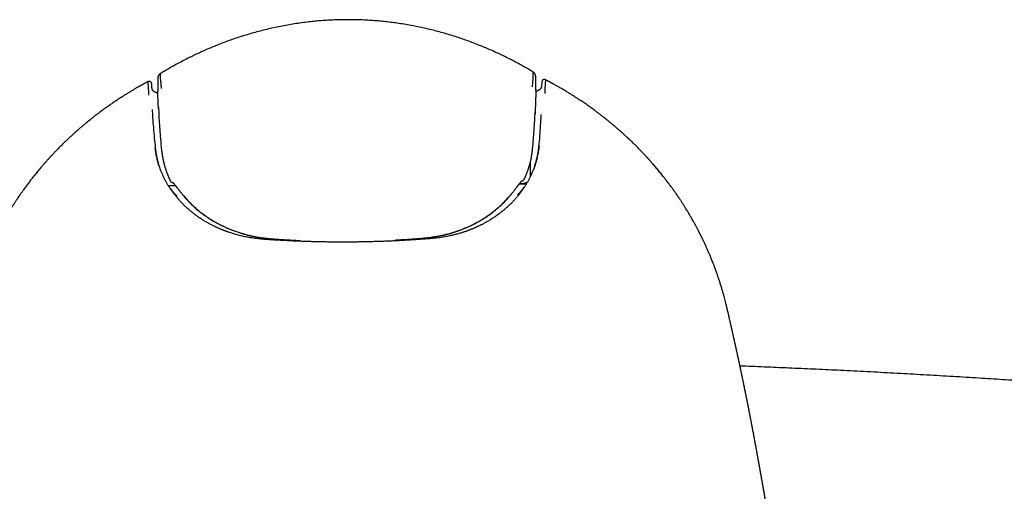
# Model space of a CAD drawing. Header units: millimetres. Extents: x 8 to 765, y 12 to 461.
# Tile 22 of 36: x 378 to 435, y 434 to 461. Entities that reach past the tile are written whole.
import ezdxf

# ---------------------------------------------------------------- set-up
doc = ezdxf.new("R2010")
doc.units = ezdxf.units.MM

msp = doc.modelspace()

# ---------------------------------------------------------------- linework, layer by layer
at = {"color": 7, "linetype": 'Continuous', "lineweight": 30}
for p, q in [((385.319, 457.877), (385.321, 457.837)), ((385.56, 457.528), (385.547, 457.714)), ((408.256, 457.821), (408.242, 457.633)), ((385.898, 457.322), (385.9, 457.335)), ((407.911, 457.437), (407.912, 457.426)), ((407.911, 457.359), (407.912, 457.428)), ((385.932, 456.403), (385.952, 456.013)), ((407.853, 455.729), (407.872, 456.117)), ((386.083, 454.241), (386.122, 453.861)), ((407.723, 453.956), (407.725, 453.966)), ((386.942, 451.812), (386.525, 451.81)), ((386.625, 452.116), (386.626, 452.115)), ((407.349, 451.908), (406.93, 451.906)), ((406.974, 451.962), (407.203, 451.965)), ((391.953, 448.792), (391.954, 448.712)), ((394.154, 448.637), (394.154, 448.6)), ((394.154, 448.6), (394.154, 448.588)), ((394.155, 448.588), (394.155, 448.651)), ((399.755, 448.615), (399.755, 448.677)), ((399.755, 448.542), (399.755, 448.542)), ((401.951, 448.839), (401.951, 448.759)), ((401.954, 448.759), (401.953, 448.839)), ((419.038, 444.722), (419.04, 444.717))]:
    msp.add_line(p, q, dxfattribs=at)
at = {"color": 7, "linetype": 'Continuous', "lineweight": 30, "flags": 128}
msp.add_lwpolyline([(406.503, 451.351), (406.501, 451.349), (406.499, 451.347)], dxfattribs=at)
at = {"color": 7, "linetype": 'Continuous', "lineweight": 30}
for centre, start, end in [((386.805, 452.203), 205.77802, 262.04073), ((407.06, 452.298), 279.19038, 334.87136)]:
    msp.add_arc(centre, 0.2, start, end, dxfattribs=at)
for points, knots in [([(396.885, 461.49), (396.78, 461.49), (396.546, 461.488), (396.187, 461.477), (395.808, 461.458), (395.434, 461.433), (395.064, 461.401), (394.678, 461.361), (394.276, 461.31), (393.859, 461.249), (393.448, 461.181), (393.042, 461.105), (392.641, 461.021), (392.244, 460.93), (391.855, 460.832), (391.474, 460.729), (391.1, 460.62), (390.734, 460.506), (390.376, 460.388), (390.026, 460.265), (389.684, 460.138), (389.349, 460.007), (389.023, 459.874), (388.705, 459.738), (388.397, 459.6), (388.099, 459.461), (387.808, 459.319), (387.506, 459.168), (387.196, 459.005), (386.878, 458.832), (386.571, 458.658), (386.293, 458.495), (386.12, 458.388), (386.044, 458.342)], [0, 0, 0, 0, 0.027617, 0.061045, 0.094119, 0.126841, 0.15921, 0.191228, 0.228511, 0.265306, 0.301614, 0.337433, 0.37348, 0.40902, 0.444054, 0.478581, 0.512603, 0.54612, 0.579131, 0.611566, 0.643496, 0.674919, 0.705835, 0.736242, 0.765611, 0.794488, 0.822871, 0.850754, 0.883289, 0.9151, 0.946171, 0.976483, 1, 1, 1, 1]), ([(407.754, 458.444), (407.706, 458.473), (407.574, 458.553), (407.356, 458.68), (407.096, 458.827), (406.83, 458.972), (406.559, 459.116), (406.281, 459.257), (405.996, 459.398), (405.702, 459.537), (405.399, 459.676), (405.085, 459.812), (404.765, 459.946), (404.436, 460.077), (404.1, 460.205), (403.756, 460.329), (403.404, 460.449), (403.045, 460.564), (402.679, 460.674), (402.305, 460.779), (401.924, 460.879), (401.537, 460.972), (401.146, 461.058), (400.749, 461.137), (400.346, 461.21), (399.95, 461.272), (399.563, 461.326), (399.186, 461.371), (398.803, 461.41), (398.415, 461.441), (398.021, 461.466), (397.623, 461.482), (397.244, 461.491), (396.997, 461.491), (396.885, 461.49)], [0, 0, 0, 0, 0.014899, 0.040585, 0.066832, 0.093629, 0.120469, 0.14782, 0.175676, 0.204032, 0.233477, 0.263434, 0.293902, 0.324881, 0.35637, 0.388368, 0.420873, 0.453811, 0.487253, 0.521197, 0.555645, 0.590597, 0.625416, 0.660721, 0.696515, 0.732797, 0.765604, 0.7988, 0.832385, 0.86636, 0.900725, 0.93548, 0.970627, 1, 1, 1, 1]), ([(386.046, 458.34), (386.035, 458.333), (386.015, 458.32), (385.989, 458.297), (385.968, 458.275), (385.953, 458.255), (385.941, 458.236), (385.931, 458.219), (385.923, 458.201), (385.916, 458.183), (385.91, 458.166), (385.906, 458.15), (385.903, 458.137), (385.9, 458.122), (385.898, 458.106), (385.897, 458.09), (385.896, 458.076), (385.895, 458.061), (385.894, 458.045), (385.894, 458.029), (385.893, 458.014), (385.893, 458), (385.893, 457.988), (385.892, 457.978), (385.892, 457.969), (385.892, 457.957), (385.892, 457.943), (385.892, 457.923), (385.892, 457.898), (385.892, 457.867), (385.892, 457.829), (385.892, 457.785), (385.892, 457.731), (385.893, 457.67), (385.894, 457.598), (385.895, 457.517), (385.897, 457.429), (385.898, 457.366), (385.899, 457.335)], [0, 0, 0, 0, 0.0215166, 0.0420255, 0.0596536, 0.0742551, 0.0861699, 0.0981259, 0.1107824, 0.1242686, 0.1382147, 0.1512501, 0.1635173, 0.1753235, 0.2063326, 0.2346765, 0.2645907, 0.2976309, 0.3258219, 0.3550251, 0.3811147, 0.4036414, 0.4210343, 0.4354905, 0.44751, 0.4626305, 0.4823794, 0.5067516, 0.5357465, 0.5693702, 0.6076377, 0.6505715, 0.6981987, 0.7505433, 0.8076159, 0.8693988, 0.9358279, 1, 1, 1, 1]), ([(386.048, 458.336), (386.047, 458.336), (386.042, 458.337), (386.035, 458.29), (386.034, 458.198), (386.044, 458.063), (386.062, 457.895), (386.081, 457.702), (386.091, 457.555), (386.095, 457.482)], [0, 0, 0, 0, 0.070196, 0.227796, 0.385069, 0.541171, 0.695964, 0.849203, 1, 1, 1, 1]), ([(407.715, 457.583), (407.722, 457.656), (407.735, 457.802), (407.75, 457.995), (407.761, 458.164), (407.767, 458.3), (407.764, 458.392), (407.756, 458.439), (407.751, 458.438), (407.75, 458.437)], [0, 0, 0, 0, 0.1518121, 0.3060783, 0.4616637, 0.6182802, 0.7763734, 0.9354146, 1, 1, 1, 1]), ([(407.912, 457.437), (407.912, 457.47), (407.913, 457.532), (407.914, 457.617), (407.914, 457.692), (407.914, 457.759), (407.914, 457.816), (407.914, 457.865), (407.913, 457.905), (407.913, 457.938), (407.912, 457.963), (407.912, 457.985), (407.912, 458.004), (407.911, 458.022), (407.911, 458.041), (407.91, 458.059), (407.91, 458.081), (407.909, 458.105), (407.908, 458.13), (407.907, 458.153), (407.905, 458.176), (407.903, 458.196), (407.901, 458.211), (407.9, 458.223), (407.898, 458.232), (407.896, 458.241), (407.893, 458.255), (407.888, 458.272), (407.881, 458.291), (407.873, 458.311), (407.863, 458.33), (407.85, 458.35), (407.835, 458.372), (407.813, 458.395), (407.785, 458.421), (407.762, 458.435), (407.749, 458.443)], [0, 0, 0, 0, 0.066673, 0.128818, 0.186245, 0.23884, 0.286546, 0.329338, 0.367214, 0.396331, 0.421699, 0.443323, 0.462082, 0.482049, 0.50374, 0.527155, 0.552296, 0.596061, 0.640509, 0.682913, 0.724133, 0.765551, 0.79062, 0.812168, 0.821603, 0.831464, 0.843761, 0.858772, 0.875663, 0.891224, 0.905374, 0.918459, 0.933605, 0.952373, 0.974609, 1, 1, 1, 1]), ([(385.318, 457.88), (385.305, 457.873), (385.273, 457.856), (385.224, 457.83), (385.177, 457.804), (385.139, 457.783), (385.109, 457.767), (385.087, 457.755), (385.071, 457.746), (385.06, 457.739), (385.051, 457.734), (385.042, 457.73), (385.033, 457.725), (385.023, 457.719), (385.012, 457.713), (384.998, 457.705), (384.978, 457.694), (384.95, 457.678), (384.913, 457.658), (384.85, 457.622), (384.759, 457.57), (384.633, 457.498), (384.494, 457.416), (384.341, 457.324), (384.176, 457.224), (384.001, 457.115), (383.814, 456.997), (383.621, 456.872), (383.421, 456.739), (383.22, 456.602), (383.018, 456.461), (382.815, 456.317), (382.645, 456.192), (382.511, 456.093), (382.415, 456.021), (382.324, 455.951), (382.239, 455.886), (382.161, 455.825), (382.089, 455.768), (382.023, 455.716), (381.97, 455.674), (381.929, 455.641), (381.901, 455.618), (381.879, 455.601), (381.863, 455.588), (381.852, 455.579), (381.841, 455.57), (381.828, 455.559), (381.81, 455.545), (381.788, 455.526), (381.761, 455.505), (381.729, 455.479), (381.692, 455.448), (381.65, 455.412), (381.603, 455.374), (381.555, 455.333), (381.506, 455.292), (381.458, 455.251), (381.41, 455.211), (381.33, 455.141), (381.218, 455.044), (381.082, 454.923), (380.954, 454.808), (380.835, 454.698), (380.716, 454.588), (380.582, 454.462), (380.431, 454.317), (380.263, 454.15), (380.13, 454.016), (380.032, 453.917), (379.973, 453.855), (379.912, 453.792), (379.852, 453.729), (379.795, 453.668), (379.742, 453.611), (379.695, 453.561), (379.655, 453.517), (379.62, 453.48), (379.592, 453.449), (379.57, 453.425), (379.554, 453.408), (379.545, 453.397), (379.537, 453.389), (379.528, 453.379), (379.515, 453.364), (379.498, 453.345), (379.472, 453.317), (379.438, 453.278), (379.394, 453.229), (379.344, 453.173), (379.29, 453.111), (379.231, 453.043), (379.157, 452.958), (379.074, 452.86), (378.982, 452.751), (378.896, 452.646), (378.814, 452.546), (378.736, 452.45), (378.663, 452.358), (378.593, 452.269), (378.525, 452.182), (378.456, 452.093), (378.385, 452), (378.312, 451.902), (378.236, 451.8), (378.159, 451.695), (378.088, 451.597), (378.027, 451.511), (377.976, 451.44), (377.931, 451.376), (377.897, 451.326), (377.871, 451.29), (377.854, 451.264), (377.838, 451.241), (377.825, 451.222), (377.816, 451.209), (377.808, 451.198), (377.8, 451.185), (377.787, 451.167), (377.77, 451.141), (377.747, 451.108), (377.72, 451.068), (377.688, 451.02), (377.652, 450.965), (377.612, 450.905), (377.57, 450.841), (377.526, 450.773), (377.48, 450.701), (377.433, 450.627), (377.386, 450.553), (377.34, 450.479), (377.266, 450.358), (377.164, 450.19), (377.038, 449.976), (376.938, 449.8), (376.862, 449.663), (376.808, 449.564), (376.756, 449.468), (376.707, 449.377), (376.664, 449.296), (376.626, 449.223), (376.594, 449.161), (376.57, 449.113), (376.553, 449.08), (376.543, 449.061), (376.535, 449.045), (376.529, 449.034), (376.523, 449.021), (376.514, 449.004), (376.502, 448.98), (376.486, 448.949), (376.468, 448.911), (376.446, 448.867), (376.421, 448.816), (376.376, 448.724), (376.314, 448.596), (376.239, 448.436), (376.17, 448.285), (376.11, 448.152), (376.058, 448.034), (376.012, 447.928), (375.965, 447.817), (375.924, 447.719), (375.889, 447.634), (375.86, 447.564), (375.831, 447.492), (375.802, 447.418), (375.772, 447.343), (375.742, 447.266), (375.713, 447.19), (375.686, 447.118), (375.661, 447.052), (375.639, 446.993), (375.62, 446.941), (375.604, 446.898), (375.592, 446.864), (375.582, 446.837), (375.575, 446.816), (375.568, 446.798), (375.562, 446.779), (375.553, 446.754), (375.54, 446.719), (375.525, 446.675), (375.508, 446.626), (375.489, 446.571), (375.469, 446.513), (375.447, 446.448), (375.424, 446.379), (375.4, 446.308), (375.378, 446.237), (375.355, 446.168), (375.326, 446.076), (375.291, 445.963), (375.251, 445.83), (375.213, 445.702), (375.178, 445.578), (375.144, 445.459), (375.113, 445.344), (375.082, 445.23), (375.056, 445.13), (375.034, 445.043), (375.016, 444.97), (374.999, 444.899), (374.982, 444.83), (374.966, 444.764), (374.956, 444.72), (374.951, 444.699)], [0, 0, 0, 0, 0.002365, 0.006049, 0.009199, 0.011417, 0.013264, 0.014742, 0.015608, 0.016266, 0.016948, 0.017376, 0.01791, 0.01855, 0.019295, 0.020145, 0.0211, 0.023124, 0.025502, 0.028097, 0.035292, 0.04284, 0.052287, 0.062233, 0.072678, 0.084423, 0.096733, 0.109592, 0.122999, 0.136951, 0.150467, 0.16446, 0.178929, 0.185908, 0.192689, 0.199118, 0.205196, 0.210921, 0.215948, 0.220669, 0.225083, 0.227509, 0.229543, 0.231134, 0.232282, 0.232997, 0.233652, 0.234628, 0.235925, 0.237544, 0.239485, 0.241746, 0.244519, 0.247658, 0.25116, 0.254782, 0.258381, 0.261958, 0.265511, 0.269042, 0.279992, 0.290719, 0.300108, 0.30932, 0.31843, 0.327799, 0.340775, 0.354303, 0.368385, 0.373252, 0.378181, 0.383174, 0.388228, 0.393168, 0.397613, 0.401551, 0.404974, 0.407891, 0.410302, 0.412207, 0.413606, 0.414247, 0.414722, 0.415483, 0.416638, 0.418154, 0.419843, 0.423216, 0.427047, 0.431336, 0.436083, 0.441288, 0.446925, 0.455488, 0.463696, 0.471548, 0.479044, 0.486183, 0.492965, 0.499536, 0.50576, 0.512272, 0.519073, 0.526161, 0.533537, 0.541199, 0.549015, 0.554578, 0.559646, 0.56422, 0.5683, 0.57024, 0.572044, 0.573713, 0.575096, 0.576054, 0.576587, 0.577391, 0.578703, 0.580525, 0.582855, 0.585693, 0.589039, 0.592893, 0.597254, 0.601603, 0.606359, 0.611476, 0.616628, 0.62175, 0.626843, 0.631907, 0.646769, 0.66137, 0.675728, 0.682418, 0.689057, 0.695624, 0.701752, 0.707309, 0.71198, 0.716154, 0.719829, 0.721388, 0.722715, 0.723727, 0.724424, 0.725046, 0.726223, 0.727832, 0.729875, 0.732352, 0.735262, 0.738606, 0.742381, 0.753431, 0.763878, 0.773719, 0.782956, 0.789787, 0.796543, 0.803646, 0.811101, 0.815494, 0.82, 0.82462, 0.829354, 0.834201, 0.839161, 0.844153, 0.848767, 0.852946, 0.856689, 0.859998, 0.862871, 0.864857, 0.866564, 0.867961, 0.869002, 0.86991, 0.871546, 0.873763, 0.876562, 0.879941, 0.883229, 0.886927, 0.891035, 0.895529, 0.900061, 0.904511, 0.908879, 0.913165, 0.921881, 0.930237, 0.938234, 0.946007, 0.953408, 0.960578, 0.967685, 0.97473, 0.979309, 0.983861, 0.988373, 0.992597, 0.996462, 1, 1, 1, 1]), ([(385.546, 457.722), (385.546, 457.729), (385.545, 457.744), (385.543, 457.761), (385.54, 457.776), (385.538, 457.788), (385.535, 457.797), (385.532, 457.805), (385.528, 457.814), (385.523, 457.823), (385.517, 457.833), (385.511, 457.842), (385.501, 457.853), (385.489, 457.865), (385.47, 457.878), (385.451, 457.888), (385.431, 457.895), (385.411, 457.899), (385.391, 457.899), (385.371, 457.898), (385.352, 457.894), (385.335, 457.888), (385.325, 457.882), (385.32, 457.88)], [0, 0, 0, 0, 0.108293, 0.225742, 0.33228, 0.402, 0.460682, 0.50656, 0.540552, 0.565921, 0.586518, 0.605898, 0.625964, 0.667968, 0.708374, 0.747809, 0.787379, 0.826818, 0.865266, 0.901915, 0.936433, 0.969087, 1, 1, 1, 1]), ([(385.386, 457.089), (385.38, 457.22), (385.369, 457.482), (385.346, 457.711), (385.331, 457.827), (385.323, 457.875), (385.321, 457.875), (385.321, 457.875)], [0, 0, 0, 0, 0.299294, 0.598797, 0.748509, 0.898771, 1, 1, 1, 1]), ([(408.243, 457.654), (408.243, 457.647), (408.242, 457.635), (408.24, 457.618), (408.238, 457.603), (408.235, 457.59), (408.233, 457.579), (408.231, 457.571), (408.229, 457.563), (408.227, 457.558), (408.226, 457.554), (408.225, 457.551), (408.224, 457.548), (408.222, 457.544), (408.22, 457.538), (408.218, 457.531), (408.214, 457.523), (408.211, 457.515), (408.207, 457.507), (408.202, 457.498), (408.197, 457.489), (408.191, 457.48), (408.185, 457.472), (408.179, 457.464), (408.172, 457.455), (408.163, 457.445), (408.151, 457.433), (408.138, 457.422), (408.126, 457.412), (408.115, 457.404), (408.106, 457.398), (408.097, 457.392), (408.089, 457.387), (408.08, 457.382), (408.07, 457.377), (408.06, 457.371), (408.049, 457.366), (408.037, 457.361), (408.025, 457.355), (408.014, 457.351), (408.003, 457.347), (407.993, 457.343), (407.983, 457.34), (407.972, 457.336), (407.957, 457.332), (407.938, 457.326), (407.922, 457.322), (407.913, 457.32), (407.911, 457.319)], [0, 0, 0, 0, 0.034151, 0.065161, 0.093012, 0.117689, 0.139182, 0.157484, 0.17259, 0.18412, 0.192676, 0.199908, 0.207531, 0.215548, 0.23244, 0.25146, 0.271043, 0.293089, 0.315863, 0.337809, 0.367721, 0.395358, 0.41999, 0.443595, 0.469449, 0.504858, 0.543459, 0.584484, 0.623523, 0.646683, 0.668708, 0.6894, 0.708748, 0.728548, 0.747257, 0.767378, 0.788299, 0.809888, 0.831936, 0.852161, 0.868986, 0.883703, 0.898817, 0.915575, 0.933978, 0.963754, 0.99292, 1, 1, 1, 1]), ([(408.482, 457.989), (408.477, 457.991), (408.466, 457.996), (408.45, 458.002), (408.431, 458.006), (408.412, 458.008), (408.392, 458.007), (408.372, 458.003), (408.352, 457.996), (408.333, 457.987), (408.315, 457.974), (408.302, 457.962), (408.292, 457.95), (408.286, 457.941), (408.28, 457.932), (408.275, 457.923), (408.271, 457.914), (408.268, 457.905), (408.265, 457.896), (408.262, 457.885), (408.26, 457.87), (408.258, 457.851), (408.256, 457.836), (408.256, 457.828)], [0, 0, 0, 0, 0.030612, 0.062984, 0.097281, 0.133797, 0.172157, 0.211507, 0.251013, 0.290296, 0.330012, 0.370888, 0.390698, 0.410134, 0.430902, 0.456135, 0.489336, 0.533619, 0.59055, 0.658627, 0.763116, 0.878625, 1, 1, 1, 1]), ([(408.481, 457.984), (408.481, 457.984), (408.479, 457.984), (408.472, 457.936), (408.46, 457.819), (408.44, 457.591), (408.432, 457.328), (408.428, 457.197)], [0, 0, 0, 0, 0.099932, 0.250411, 0.400339, 0.700274, 1, 1, 1, 1]), ([(419.042, 444.716), (419.04, 444.723), (419.036, 444.74), (419.03, 444.768), (419.022, 444.802), (419.012, 444.841), (419.001, 444.886), (418.989, 444.938), (418.974, 444.995), (418.951, 445.087), (418.919, 445.211), (418.875, 445.379), (418.824, 445.563), (418.767, 445.762), (418.716, 445.931), (418.673, 446.069), (418.64, 446.175), (418.607, 446.277), (418.575, 446.374), (418.546, 446.462), (418.519, 446.54), (418.496, 446.609), (418.475, 446.668), (418.457, 446.72), (418.441, 446.764), (418.43, 446.796), (418.422, 446.818), (418.417, 446.831), (418.413, 446.843), (418.407, 446.859), (418.4, 446.879), (418.39, 446.906), (418.378, 446.939), (418.363, 446.981), (418.343, 447.034), (418.318, 447.1), (418.291, 447.172), (418.262, 447.247), (418.214, 447.371), (418.148, 447.539), (418.062, 447.748), (417.976, 447.949), (417.892, 448.141), (417.81, 448.325), (417.743, 448.471), (417.691, 448.579), (417.657, 448.651), (417.625, 448.718), (417.596, 448.779), (417.569, 448.832), (417.547, 448.878), (417.527, 448.918), (417.509, 448.953), (417.494, 448.983), (417.481, 449.009), (417.471, 449.03), (417.461, 449.049), (417.452, 449.067), (417.441, 449.088), (417.428, 449.114), (417.412, 449.146), (417.392, 449.184), (417.369, 449.228), (417.343, 449.278), (417.314, 449.334), (417.282, 449.394), (417.249, 449.456), (417.216, 449.517), (417.183, 449.578), (417.151, 449.637), (417.11, 449.71), (417.062, 449.795), (417.007, 449.893), (416.954, 449.985), (416.904, 450.072), (416.854, 450.156), (416.803, 450.242), (416.749, 450.331), (416.686, 450.435), (416.613, 450.553), (416.529, 450.687), (416.455, 450.802), (416.395, 450.893), (416.353, 450.957), (416.315, 451.015), (416.281, 451.065), (416.252, 451.109), (416.227, 451.145), (416.207, 451.174), (416.192, 451.197), (416.18, 451.214), (416.17, 451.229), (416.157, 451.248), (416.14, 451.273), (416.118, 451.306), (416.09, 451.345), (416.058, 451.392), (416.021, 451.444), (415.979, 451.503), (415.933, 451.568), (415.881, 451.64), (415.776, 451.785), (415.616, 452), (415.444, 452.223), (415.314, 452.388), (415.228, 452.495), (415.142, 452.601), (415.055, 452.707), (414.968, 452.811), (414.881, 452.914), (414.796, 453.013), (414.716, 453.106), (414.64, 453.192), (414.581, 453.258), (414.538, 453.307), (414.509, 453.339), (414.481, 453.37), (414.458, 453.396), (414.439, 453.417), (414.425, 453.431), (414.414, 453.443), (414.403, 453.456), (414.388, 453.473), (414.369, 453.494), (414.346, 453.518), (414.315, 453.552), (414.277, 453.593), (414.233, 453.64), (414.188, 453.688), (414.106, 453.774), (413.986, 453.899), (413.854, 454.034), (413.748, 454.141), (413.665, 454.224), (413.578, 454.309), (413.485, 454.399), (413.387, 454.493), (413.283, 454.591), (413.175, 454.692), (413.06, 454.797), (412.961, 454.887), (412.878, 454.961), (412.814, 455.018), (412.748, 455.076), (412.681, 455.135), (412.612, 455.194), (412.542, 455.254), (412.475, 455.311), (412.406, 455.369), (412.339, 455.425), (412.273, 455.479), (412.216, 455.526), (412.166, 455.567), (412.125, 455.6), (412.092, 455.627), (412.067, 455.647), (412.051, 455.66), (412.041, 455.668), (412.034, 455.674), (412.023, 455.682), (412.004, 455.697), (411.978, 455.718), (411.945, 455.745), (411.909, 455.773), (411.87, 455.804), (411.823, 455.84), (411.769, 455.883), (411.706, 455.931), (411.639, 455.983), (411.57, 456.035), (411.501, 456.087), (411.432, 456.138), (411.347, 456.202), (411.245, 456.276), (411.127, 456.361), (411.011, 456.444), (410.897, 456.524), (410.783, 456.603), (410.666, 456.683), (410.543, 456.766), (410.414, 456.852), (410.278, 456.941), (410.136, 457.032), (409.988, 457.126), (409.856, 457.208), (409.743, 457.277), (409.651, 457.333), (409.556, 457.39), (409.46, 457.446), (409.366, 457.502), (409.276, 457.553), (409.194, 457.601), (409.119, 457.643), (409.051, 457.682), (408.99, 457.716), (408.936, 457.746), (408.89, 457.771), (408.851, 457.792), (408.824, 457.807), (408.807, 457.817), (408.797, 457.822), (408.786, 457.828), (408.772, 457.836), (408.75, 457.848), (408.719, 457.865), (408.68, 457.885), (408.634, 457.91), (408.581, 457.938), (408.53, 457.965), (408.497, 457.983), (408.484, 457.989)], [0, 0, 0, 0, 0.001157, 0.002814, 0.0047, 0.006996, 0.009707, 0.012834, 0.01638, 0.020275, 0.029715, 0.039432, 0.051363, 0.063687, 0.076405, 0.082911, 0.089515, 0.096062, 0.102105, 0.107613, 0.112586, 0.116786, 0.120511, 0.12376, 0.126534, 0.128828, 0.129851, 0.130633, 0.131266, 0.132203, 0.133508, 0.135179, 0.137216, 0.139621, 0.143164, 0.147286, 0.151969, 0.156782, 0.161537, 0.175353, 0.188666, 0.201475, 0.21378, 0.22558, 0.236875, 0.241942, 0.246637, 0.250954, 0.254894, 0.258456, 0.261366, 0.263965, 0.266252, 0.268228, 0.269892, 0.271245, 0.272409, 0.273493, 0.274823, 0.27654, 0.278648, 0.281146, 0.284034, 0.287313, 0.290981, 0.295038, 0.299207, 0.303292, 0.30729, 0.311203, 0.31503, 0.321825, 0.328332, 0.334552, 0.340323, 0.345891, 0.351661, 0.357706, 0.364025, 0.372716, 0.381878, 0.391513, 0.396389, 0.400836, 0.404812, 0.408319, 0.411355, 0.413921, 0.415909, 0.417479, 0.418647, 0.419527, 0.420637, 0.422474, 0.424786, 0.427573, 0.430836, 0.434575, 0.43871, 0.443304, 0.448359, 0.453873, 0.474297, 0.494536, 0.502432, 0.510298, 0.518134, 0.52594, 0.533715, 0.54146, 0.548923, 0.556026, 0.562563, 0.568533, 0.57115, 0.573642, 0.576008, 0.578095, 0.57971, 0.580768, 0.581507, 0.582461, 0.583737, 0.585334, 0.587254, 0.589497, 0.593078, 0.596795, 0.600492, 0.604171, 0.617151, 0.629885, 0.636273, 0.642772, 0.649673, 0.656982, 0.664697, 0.672668, 0.681029, 0.68978, 0.698925, 0.703645, 0.708463, 0.71338, 0.718395, 0.723508, 0.728719, 0.733755, 0.738419, 0.743757, 0.748507, 0.752671, 0.756247, 0.759237, 0.76156, 0.76334, 0.764576, 0.76505, 0.765444, 0.766188, 0.767325, 0.769464, 0.771829, 0.7744, 0.777179, 0.780164, 0.784273, 0.788718, 0.793498, 0.79837, 0.803186, 0.807945, 0.812647, 0.820904, 0.828981, 0.836877, 0.844594, 0.85216, 0.859979, 0.868177, 0.876737, 0.885676, 0.894995, 0.904696, 0.914778, 0.920605, 0.926553, 0.932622, 0.938812, 0.944939, 0.950615, 0.955828, 0.960577, 0.964862, 0.968682, 0.972037, 0.974927, 0.97735, 0.979308, 0.980021, 0.980644, 0.981178, 0.981976, 0.983344, 0.985281, 0.987788, 0.990587, 0.993865, 0.997624, 1, 1, 1, 1]), ([(385.901, 457.213), (385.901, 457.213), (385.892, 457.215), (385.874, 457.219), (385.85, 457.225), (385.827, 457.232), (385.81, 457.237), (385.797, 457.242), (385.787, 457.245), (385.777, 457.249), (385.767, 457.254), (385.756, 457.258), (385.747, 457.262), (385.739, 457.266), (385.733, 457.269), (385.728, 457.272), (385.722, 457.275), (385.716, 457.278), (385.709, 457.282), (385.702, 457.286), (385.695, 457.291), (385.688, 457.296), (385.681, 457.3), (385.675, 457.305), (385.669, 457.309), (385.664, 457.313), (385.658, 457.319), (385.651, 457.325), (385.643, 457.333), (385.635, 457.341), (385.628, 457.349), (385.621, 457.357), (385.616, 457.364), (385.612, 457.37), (385.607, 457.377), (385.603, 457.384), (385.598, 457.392), (385.594, 457.4), (385.59, 457.408), (385.586, 457.416), (385.584, 457.423), (385.582, 457.428), (385.58, 457.432), (385.579, 457.435), (385.578, 457.438), (385.577, 457.442), (385.576, 457.444), (385.575, 457.448), (385.574, 457.453), (385.572, 457.46), (385.569, 457.469), (385.567, 457.48), (385.564, 457.494), (385.562, 457.509), (385.56, 457.522), (385.56, 457.531), (385.559, 457.533)], [0, 0, 0, 0, 0.0007264, 0.035686, 0.0698866, 0.1019008, 0.1317828, 0.148342, 0.1650059, 0.1820125, 0.2000824, 0.2192645, 0.2381673, 0.2543411, 0.2652039, 0.2746638, 0.286315, 0.301112, 0.3149442, 0.3307166, 0.3480028, 0.3641132, 0.3842718, 0.4010721, 0.4150974, 0.4297963, 0.4457364, 0.4716519, 0.4986794, 0.5263032, 0.554071, 0.5789494, 0.6004013, 0.6202083, 0.6411153, 0.6634681, 0.6885825, 0.7103432, 0.7337237, 0.7558555, 0.7756953, 0.7859466, 0.7954673, 0.8043269, 0.812539, 0.8201036, 0.8270206, 0.834897, 0.8454484, 0.860783, 0.8796109, 0.9019297, 0.9277355, 0.9570216, 0.9897779, 1, 1, 1, 1]), ([(385.938, 456.299), (385.938, 456.302), (385.934, 456.367), (385.928, 456.498), (385.919, 456.693), (385.911, 456.896), (385.904, 457.107), (385.9, 457.25), (385.898, 457.323)], [0, 0, 0, 0, 0.008512, 0.1919633, 0.3828382, 0.5811361, 0.7868569, 1, 1, 1, 1]), ([(407.911, 457.357), (407.911, 457.303), (407.909, 457.175), (407.904, 456.975), (407.898, 456.761), (407.891, 456.555), (407.883, 456.358), (407.875, 456.173), (407.869, 456.05), (407.866, 455.99), (407.866, 455.987)], [0, 0, 0, 0, 0.118763, 0.281208, 0.437416, 0.587387, 0.73112, 0.868615, 0.99254, 1, 1, 1, 1]), ([(385.575, 456.261), (385.583, 456.109), (385.6, 455.757), (385.64, 455.206), (385.691, 454.609), (385.733, 454.211), (385.754, 454.013)], [0, 0, 0, 0, 0.20319, 0.47001, 0.735613, 1, 1, 1, 1]), ([(385.952, 456.013), (385.961, 455.847), (385.979, 455.496), (386.018, 454.962), (386.053, 454.538), (386.078, 454.299), (386.083, 454.243)], [0, 0, 0, 0, 0.281279, 0.595098, 0.906125, 1, 1, 1, 1]), ([(408.095, 454.118), (408.114, 454.317), (408.151, 454.715), (408.195, 455.313), (408.222, 455.735), (408.231, 455.957), (408.232, 455.98)], [0, 0, 0, 0, 0.319508, 0.640487, 0.962938, 1, 1, 1, 1]), ([(407.725, 453.966), (407.742, 454.148), (407.776, 454.514), (407.816, 455.065), (407.842, 455.471), (407.851, 455.692), (407.853, 455.729)], [0, 0, 0, 0, 0.309624, 0.622052, 0.937283, 1, 1, 1, 1]), ([(408.099, 454.134), (408.093, 454.078), (408.081, 453.968), (408.057, 453.807), (408.03, 453.654), (407.999, 453.509), (407.966, 453.37), (407.931, 453.239), (407.893, 453.111), (407.853, 452.987), (407.811, 452.868), (407.769, 452.757), (407.728, 452.654), (407.689, 452.564), (407.655, 452.485), (407.623, 452.418), (407.593, 452.354), (407.563, 452.293), (407.531, 452.232), (407.485, 452.142), (407.42, 452.026), (407.33, 451.874), (407.23, 451.716), (407.117, 451.552), (406.997, 451.389), (406.871, 451.23), (406.739, 451.074), (406.602, 450.923), (406.459, 450.777), (406.311, 450.634), (406.154, 450.493), (405.989, 450.353), (405.816, 450.217), (405.635, 450.085), (405.447, 449.956), (405.268, 449.842), (405.099, 449.742), (404.943, 449.654), (404.814, 449.586), (404.716, 449.536), (404.65, 449.504), (404.583, 449.472), (404.515, 449.44), (404.447, 449.409), (404.382, 449.38), (404.321, 449.354), (404.268, 449.331), (404.224, 449.313), (404.191, 449.299), (404.168, 449.29), (404.155, 449.285), (404.145, 449.281), (404.133, 449.276), (404.116, 449.269), (404.094, 449.261), (404.071, 449.252), (404.039, 449.239), (403.998, 449.224), (403.948, 449.205), (403.894, 449.186), (403.836, 449.165), (403.773, 449.144), (403.703, 449.12), (403.624, 449.095), (403.537, 449.067), (403.44, 449.039), (403.335, 449.009), (403.221, 448.978), (403.097, 448.948), (402.965, 448.917), (402.827, 448.887), (402.684, 448.859), (402.537, 448.833), (402.382, 448.809), (402.219, 448.787), (402.047, 448.767), (401.93, 448.757), (401.87, 448.751)], [0, 0, 0, 0, 0.020712, 0.040575, 0.059596, 0.077781, 0.095134, 0.111658, 0.127359, 0.14368, 0.159009, 0.173351, 0.186706, 0.199076, 0.208633, 0.217507, 0.22576, 0.233923, 0.24212, 0.250352, 0.269893, 0.289628, 0.312711, 0.336064, 0.359628, 0.383216, 0.406821, 0.430029, 0.453269, 0.476564, 0.500132, 0.524411, 0.548916, 0.57365, 0.59862, 0.624032, 0.643069, 0.662448, 0.682169, 0.690011, 0.697907, 0.705856, 0.713859, 0.721915, 0.729565, 0.736812, 0.742935, 0.747934, 0.751807, 0.754557, 0.755608, 0.756395, 0.757721, 0.759777, 0.76235, 0.765044, 0.76785, 0.773143, 0.778796, 0.784809, 0.791182, 0.798066, 0.805838, 0.814514, 0.824094, 0.83458, 0.845973, 0.858275, 0.871487, 0.885612, 0.900653, 0.91525, 0.930624, 0.946779, 0.963723, 0.98146, 1, 1, 1, 1]), ([(407.842, 452.959), (407.861, 453.015), (407.899, 453.131), (407.95, 453.311), (407.997, 453.502), (408.037, 453.7), (408.071, 453.906), (408.087, 454.047), (408.095, 454.118)], [0, 0, 0, 0, 0.148071, 0.306729, 0.471252, 0.641637, 0.817887, 1, 1, 1, 1]), ([(392.042, 448.705), (391.974, 448.71), (391.842, 448.721), (391.649, 448.742), (391.465, 448.767), (391.29, 448.794), (391.123, 448.824), (390.966, 448.855), (390.812, 448.889), (390.663, 448.925), (390.519, 448.963), (390.386, 449.001), (390.262, 449.038), (390.154, 449.073), (390.061, 449.104), (389.981, 449.131), (389.909, 449.157), (389.845, 449.181), (389.79, 449.202), (389.745, 449.219), (389.712, 449.232), (389.69, 449.24), (389.677, 449.246), (389.667, 449.25), (389.658, 449.254), (389.646, 449.258), (389.628, 449.266), (389.603, 449.276), (389.573, 449.289), (389.541, 449.302), (389.497, 449.321), (389.441, 449.345), (389.372, 449.376), (389.298, 449.41), (389.185, 449.463), (389.036, 449.538), (388.85, 449.637), (388.67, 449.74), (388.497, 449.846), (388.334, 449.953), (388.175, 450.063), (388.023, 450.176), (387.877, 450.29), (387.728, 450.414), (387.577, 450.548), (387.423, 450.693), (387.277, 450.841), (387.136, 450.992), (387.003, 451.146), (386.877, 451.303), (386.757, 451.462), (386.645, 451.622), (386.541, 451.781), (386.446, 451.938), (386.359, 452.093), (386.294, 452.218), (386.248, 452.312), (386.216, 452.379), (386.183, 452.451), (386.148, 452.529), (386.113, 452.612), (386.075, 452.708), (386.034, 452.816), (385.991, 452.939), (385.948, 453.071), (385.907, 453.211), (385.871, 453.348), (385.839, 453.482), (385.813, 453.611), (385.789, 453.745), (385.767, 453.885), (385.756, 453.98), (385.75, 454.029)], [0, 0, 0, 0, 0.020779, 0.040707, 0.059797, 0.078055, 0.095488, 0.112104, 0.127906, 0.144354, 0.159826, 0.174325, 0.187855, 0.200417, 0.209902, 0.218751, 0.226937, 0.234158, 0.24033, 0.245453, 0.249525, 0.251388, 0.252905, 0.254077, 0.254909, 0.256083, 0.25805, 0.261232, 0.264698, 0.268374, 0.272259, 0.279717, 0.287843, 0.296628, 0.305708, 0.327767, 0.350454, 0.373774, 0.395135, 0.416694, 0.437925, 0.458823, 0.47939, 0.499627, 0.523845, 0.547575, 0.571236, 0.594864, 0.618468, 0.641634, 0.664773, 0.687703, 0.710371, 0.731675, 0.752751, 0.773603, 0.781828, 0.79065, 0.800154, 0.810341, 0.821211, 0.832766, 0.847538, 0.863298, 0.880052, 0.897801, 0.91655, 0.931986, 0.948046, 0.964732, 0.982049, 1, 1, 1, 1]), ([(385.754, 454.013), (385.762, 453.948), (385.777, 453.82), (385.81, 453.632), (385.847, 453.45), (385.889, 453.277), (385.921, 453.166), (385.937, 453.112)], [0, 0, 0, 0, 0.213783, 0.42133, 0.622641, 0.817717, 1, 1, 1, 1]), ([(386.123, 453.853), (386.128, 453.816), (386.136, 453.743), (386.151, 453.639), (386.166, 453.543), (386.182, 453.454), (386.198, 453.374), (386.213, 453.306), (386.225, 453.249), (386.237, 453.202), (386.247, 453.16), (386.256, 453.122), (386.266, 453.086), (386.276, 453.046), (386.29, 452.996), (386.307, 452.936), (386.328, 452.869), (386.351, 452.795), (386.379, 452.713), (386.409, 452.626), (386.444, 452.534), (386.482, 452.438), (386.525, 452.335), (386.572, 452.227), (386.607, 452.153), (386.625, 452.115)], [0, 0, 0, 0, 0.063093, 0.121722, 0.175932, 0.225757, 0.271228, 0.312367, 0.341663, 0.368303, 0.392291, 0.413632, 0.432643, 0.453179, 0.483165, 0.517463, 0.556073, 0.598997, 0.646243, 0.697821, 0.750433, 0.806929, 0.867333, 0.931677, 1, 1, 1, 1]), ([(407.241, 452.212), (407.257, 452.247), (407.289, 452.315), (407.331, 452.414), (407.369, 452.506), (407.402, 452.591), (407.431, 452.669), (407.455, 452.735), (407.474, 452.791), (407.489, 452.837), (407.502, 452.879), (407.514, 452.916), (407.525, 452.951), (407.537, 452.992), (407.551, 453.041), (407.568, 453.101), (407.585, 453.169), (407.604, 453.244), (407.623, 453.328), (407.643, 453.417), (407.661, 453.512), (407.679, 453.613), (407.695, 453.721), (407.711, 453.836), (407.719, 453.915), (407.723, 453.956)], [0, 0, 0, 0, 0.06287, 0.121318, 0.175379, 0.225081, 0.270444, 0.311485, 0.340706, 0.367269, 0.391177, 0.412431, 0.431404, 0.451992, 0.482034, 0.516379, 0.555032, 0.598003, 0.645305, 0.696957, 0.749664, 0.806285, 0.866853, 0.931408, 1, 1, 1, 1]), ([(407.598, 452.365), (407.598, 452.372), (407.599, 452.388), (407.599, 452.42), (407.6, 452.458), (407.601, 452.503), (407.601, 452.556), (407.602, 452.616), (407.602, 452.678), (407.602, 452.741), (407.603, 452.804), (407.603, 452.868), (407.603, 452.934), (407.603, 453.001), (407.603, 453.068), (407.603, 453.136), (407.603, 453.193), (407.603, 453.227), (407.603, 453.239)], [0, 0, 0, 0, 0.053254, 0.115555, 0.175889, 0.234398, 0.309673, 0.381888, 0.451041, 0.51712, 0.580554, 0.643733, 0.707016, 0.77044, 0.834123, 0.898286, 0.96307, 1, 1, 1, 1]), ([(386.754, 452.028), (386.754, 452.028), (386.753, 452.028), (386.756, 452.026), (386.76, 452.022), (386.767, 452.016), (386.774, 452.009), (386.782, 452.001), (386.792, 451.991), (386.803, 451.979), (386.817, 451.964), (386.832, 451.947), (386.849, 451.927), (386.867, 451.904), (386.887, 451.88), (386.907, 451.855), (386.927, 451.831), (386.944, 451.81), (386.958, 451.791), (386.971, 451.775), (386.985, 451.757), (387.003, 451.735), (387.024, 451.708), (387.049, 451.675), (387.08, 451.636), (387.115, 451.59), (387.152, 451.542), (387.192, 451.492), (387.232, 451.442), (387.276, 451.386), (387.324, 451.326), (387.359, 451.283), (387.377, 451.261)], [0, 0, 0, 0, 0.007725, 0.035442, 0.06421, 0.092749, 0.117672, 0.146654, 0.171834, 0.19919, 0.228765, 0.260416, 0.294142, 0.329965, 0.3666, 0.401117, 0.432805, 0.46164, 0.482275, 0.50112, 0.520922, 0.545565, 0.575692, 0.610938, 0.651348, 0.696973, 0.747865, 0.791588, 0.83863, 0.889023, 0.9428, 1, 1, 1, 1]), ([(406.503, 451.351), (406.522, 451.375), (406.558, 451.42), (406.608, 451.484), (406.653, 451.543), (406.694, 451.596), (406.731, 451.644), (406.765, 451.689), (406.797, 451.731), (406.826, 451.769), (406.851, 451.802), (406.871, 451.828), (406.886, 451.848), (406.898, 451.864), (406.909, 451.878), (406.92, 451.892), (406.931, 451.907), (406.946, 451.925), (406.963, 451.948), (406.984, 451.974), (407.006, 452.002), (407.028, 452.029), (407.048, 452.053), (407.063, 452.07), (407.074, 452.083), (407.082, 452.091), (407.089, 452.099), (407.097, 452.106), (407.104, 452.114), (407.113, 452.122), (407.118, 452.127), (407.119, 452.127), (407.12, 452.127)], [0, 0, 0, 0, 0.0611132, 0.1183443, 0.1717383, 0.2213364, 0.2671768, 0.3092956, 0.354204, 0.3940434, 0.4288618, 0.458702, 0.4801454, 0.4980515, 0.5137522, 0.530591, 0.5487257, 0.5681487, 0.6012542, 0.6374906, 0.6761681, 0.7230004, 0.7662364, 0.8059113, 0.8275285, 0.8478037, 0.8672566, 0.890338, 0.915349, 0.9440328, 0.9728322, 1, 1, 1, 1]), ([(407.203, 451.966), (407.218, 451.967), (407.248, 451.968), (407.291, 451.976), (407.331, 451.988), (407.37, 452.004), (407.401, 452.021), (407.42, 452.034), (407.426, 452.038)], [0, 0, 0, 0, 0.192656, 0.377187, 0.551196, 0.712648, 0.905583, 1, 1, 1, 1]), ([(386.614, 451.672), (386.625, 451.66), (386.665, 451.617), (386.756, 451.508), (386.883, 451.355), (386.983, 451.238), (387.033, 451.179)], [0, 0, 0, 0, 0.1122536, 0.3998158, 0.6951668, 1, 1, 1, 1]), ([(387.369, 451.278), (387.531, 451.093), (387.851, 450.727), (388.415, 450.246), (389.022, 449.827), (389.669, 449.475), (390.345, 449.19), (391.04, 448.975), (391.745, 448.822), (392.221, 448.774), (392.457, 448.751)], [0, 0, 0, 0, 0.132716, 0.263166, 0.39138, 0.517386, 0.641217, 0.762905, 0.882488, 1, 1, 1, 1]), ([(387.381, 451.257), (387.416, 451.215), (387.488, 451.128), (387.602, 451.001), (387.721, 450.875), (387.839, 450.757), (387.957, 450.645), (388.073, 450.539), (388.192, 450.436), (388.313, 450.337), (388.435, 450.241), (388.554, 450.152), (388.67, 450.069), (388.784, 449.991), (388.896, 449.917), (389.006, 449.848), (389.11, 449.785), (389.209, 449.727), (389.302, 449.674), (389.41, 449.615), (389.536, 449.549), (389.685, 449.476), (389.853, 449.397), (390.042, 449.315), (390.255, 449.229), (390.436, 449.163), (390.583, 449.113), (390.69, 449.078), (390.792, 449.046), (390.887, 449.018), (390.975, 448.994), (391.054, 448.972), (391.126, 448.954), (391.176, 448.942), (391.208, 448.934), (391.224, 448.93), (391.239, 448.926), (391.251, 448.923), (391.26, 448.921), (391.269, 448.919), (391.281, 448.916), (391.3, 448.912), (391.325, 448.906), (391.358, 448.899), (391.398, 448.89), (391.446, 448.88), (391.5, 448.869), (391.562, 448.857), (391.636, 448.843), (391.721, 448.828), (391.82, 448.811), (391.928, 448.795), (392.047, 448.779), (392.175, 448.763), (392.314, 448.749), (392.41, 448.741), (392.459, 448.737)], [0, 0, 0, 0, 0.029589, 0.061676, 0.092727, 0.122748, 0.151748, 0.179731, 0.206704, 0.235211, 0.262505, 0.288589, 0.313467, 0.337141, 0.360937, 0.383385, 0.404484, 0.424238, 0.442648, 0.460009, 0.487621, 0.515878, 0.54478, 0.582501, 0.621274, 0.661105, 0.680252, 0.69957, 0.717768, 0.734353, 0.749324, 0.763436, 0.775731, 0.786206, 0.789324, 0.792235, 0.794796, 0.796847, 0.79839, 0.799509, 0.801452, 0.804615, 0.809004, 0.81462, 0.821464, 0.829537, 0.838839, 0.849373, 0.861139, 0.876098, 0.892674, 0.910871, 0.930694, 0.952151, 0.975249, 1, 1, 1, 1]), ([(401.451, 448.78), (401.503, 448.785), (401.603, 448.794), (401.749, 448.811), (401.886, 448.829), (402.013, 448.848), (402.13, 448.867), (402.239, 448.887), (402.338, 448.906), (402.428, 448.925), (402.509, 448.943), (402.581, 448.959), (402.644, 448.974), (402.698, 448.988), (402.744, 448.999), (402.781, 449.009), (402.808, 449.016), (402.827, 449.021), (402.841, 449.025), (402.854, 449.029), (402.868, 449.033), (402.884, 449.037), (402.905, 449.043), (402.931, 449.05), (402.966, 449.06), (403.01, 449.073), (403.063, 449.089), (403.125, 449.108), (403.193, 449.13), (403.292, 449.162), (403.417, 449.206), (403.573, 449.263), (403.733, 449.326), (403.897, 449.396), (404.043, 449.461), (404.172, 449.523), (404.286, 449.579), (404.397, 449.636), (404.505, 449.695), (404.606, 449.751), (404.703, 449.808), (404.797, 449.864), (404.896, 449.926), (404.999, 449.992), (405.108, 450.066), (405.224, 450.147), (405.346, 450.236), (405.471, 450.332), (405.599, 450.436), (405.73, 450.547), (405.861, 450.664), (405.99, 450.787), (406.118, 450.915), (406.246, 451.051), (406.375, 451.195), (406.457, 451.296), (406.499, 451.347)], [0, 0, 0, 0, 0.025894, 0.050251, 0.073082, 0.094396, 0.114199, 0.132499, 0.1493, 0.164606, 0.17842, 0.190744, 0.201581, 0.210933, 0.2188, 0.225183, 0.230084, 0.232838, 0.235067, 0.237696, 0.239536, 0.24223, 0.245884, 0.250496, 0.256067, 0.264047, 0.273417, 0.284175, 0.296321, 0.309795, 0.33667, 0.363072, 0.393889, 0.424042, 0.453535, 0.475613, 0.497308, 0.518621, 0.539552, 0.560648, 0.578456, 0.597424, 0.617553, 0.638845, 0.661303, 0.6864, 0.712816, 0.740557, 0.769629, 0.800039, 0.831795, 0.862979, 0.895379, 0.929006, 0.963874, 1, 1, 1, 1]), ([(401.453, 448.794), (401.689, 448.82), (402.164, 448.872), (402.867, 449.031), (403.56, 449.253), (404.232, 449.544), (404.874, 449.902), (405.476, 450.327), (406.034, 450.813), (406.351, 451.182), (406.51, 451.368)], [0, 0, 0, 0, 0.117516, 0.237101, 0.358791, 0.482623, 0.608628, 0.73684, 0.867288, 1, 1, 1, 1]), ([(406.846, 451.272), (406.896, 451.332), (406.995, 451.45), (407.12, 451.604), (407.213, 451.718), (407.255, 451.765), (407.27, 451.781)], [0, 0, 0, 0, 0.294898, 0.580623, 0.858813, 1, 1, 1, 1]), ([(396.957, 448.541), (396.887, 448.541), (396.751, 448.54), (396.551, 448.54), (396.361, 448.541), (396.181, 448.542), (396.011, 448.543), (395.851, 448.545), (395.702, 448.547), (395.561, 448.549), (395.431, 448.552), (395.309, 448.554), (395.196, 448.556), (395.093, 448.559), (395.005, 448.561), (394.931, 448.563), (394.867, 448.565), (394.802, 448.567), (394.726, 448.569), (394.635, 448.572), (394.528, 448.575), (394.411, 448.579), (394.285, 448.583), (394.151, 448.588), (394.007, 448.594), (393.856, 448.601), (393.695, 448.608), (393.523, 448.616), (393.341, 448.625), (393.148, 448.635), (392.945, 448.646), (392.733, 448.659), (392.511, 448.673), (392.28, 448.688), (392.122, 448.699), (392.042, 448.705)], [0, 0, 0, 0, 0.042467, 0.083001, 0.121601, 0.158267, 0.192996, 0.22522, 0.255573, 0.284055, 0.310665, 0.3354, 0.35826, 0.379243, 0.398348, 0.412042, 0.424589, 0.43738, 0.451328, 0.471124, 0.492864, 0.516551, 0.542186, 0.569771, 0.598764, 0.629643, 0.662411, 0.69707, 0.734391, 0.773689, 0.814968, 0.858233, 0.90349, 0.950743, 1, 1, 1, 1]), ([(392.459, 448.737), (392.494, 448.735), (392.568, 448.729), (392.684, 448.721), (392.812, 448.712), (392.95, 448.703), (393.1, 448.694), (393.258, 448.684), (393.422, 448.674), (393.594, 448.665), (393.776, 448.655), (393.964, 448.646), (394.092, 448.64), (394.155, 448.637)], [0, 0, 0, 0, 0.062023, 0.130623, 0.205801, 0.287556, 0.375889, 0.470799, 0.56631, 0.667668, 0.774872, 0.887923, 1, 1, 1, 1]), ([(394.155, 448.651), (394.155, 448.647), (394.155, 448.64), (394.155, 448.636), (394.155, 448.637), (394.155, 448.637)], [0, 0, 0, 0, 0.494556, 0.975054, 1, 1, 1, 1]), ([(401.87, 448.751), (401.799, 448.746), (401.662, 448.735), (401.461, 448.719), (401.27, 448.705), (401.088, 448.693), (400.917, 448.681), (400.756, 448.671), (400.606, 448.661), (400.465, 448.653), (400.333, 448.645), (400.21, 448.638), (400.096, 448.632), (399.992, 448.626), (399.903, 448.622), (399.827, 448.618), (399.763, 448.615), (399.698, 448.612), (399.622, 448.608), (399.531, 448.604), (399.424, 448.599), (399.307, 448.595), (399.18, 448.589), (399.045, 448.584), (398.901, 448.579), (398.749, 448.574), (398.587, 448.569), (398.415, 448.564), (398.232, 448.559), (398.038, 448.555), (397.835, 448.551), (397.621, 448.547), (397.399, 448.544), (397.176, 448.542), (397.028, 448.541), (396.957, 448.541)], [0, 0, 0, 0, 0.043026, 0.084067, 0.123127, 0.160212, 0.195326, 0.227897, 0.258574, 0.287359, 0.314255, 0.339265, 0.362391, 0.383635, 0.402998, 0.416894, 0.429632, 0.442417, 0.456375, 0.476206, 0.498004, 0.521768, 0.547494, 0.575183, 0.604286, 0.635278, 0.668157, 0.702923, 0.74034, 0.779719, 0.821056, 0.864351, 0.909602, 0.956808, 1, 1, 1, 1]), ([(399.755, 448.664), (399.786, 448.666), (399.856, 448.67), (399.969, 448.676), (400.096, 448.683), (400.235, 448.692), (400.385, 448.701), (400.543, 448.712), (400.708, 448.723), (400.879, 448.736), (401.061, 448.749), (401.253, 448.764), (401.384, 448.775), (401.451, 448.78)], [0, 0, 0, 0, 0.055188, 0.123785, 0.19896, 0.280713, 0.369044, 0.463954, 0.559466, 0.660826, 0.768035, 0.881093, 1, 1, 1, 1]), ([(421.335, 433.209), (421.334, 433.219), (421.33, 433.241), (421.325, 433.272), (421.319, 433.304), (421.314, 433.334), (421.309, 433.364), (421.304, 433.394), (421.299, 433.426), (421.293, 433.459), (421.287, 433.494), (421.282, 433.528), (421.276, 433.561), (421.27, 433.594), (421.265, 433.628), (421.26, 433.656), (421.256, 433.678), (421.253, 433.697), (421.249, 433.718), (421.245, 433.742), (421.241, 433.767), (421.236, 433.794), (421.231, 433.821), (421.227, 433.845), (421.223, 433.867), (421.22, 433.887), (421.217, 433.906), (421.213, 433.928), (421.209, 433.953), (421.204, 433.981), (421.198, 434.013), (421.192, 434.046), (421.187, 434.078), (421.182, 434.105), (421.178, 434.13), (421.173, 434.155), (421.168, 434.184), (421.163, 434.217), (421.156, 434.254), (421.15, 434.29), (421.144, 434.326), (421.137, 434.36), (421.131, 434.395), (421.124, 434.434), (421.117, 434.476), (421.109, 434.523), (421.1, 434.573), (421.09, 434.626), (421.081, 434.679), (421.072, 434.731), (421.063, 434.782), (421.053, 434.834), (421.045, 434.884), (421.036, 434.93), (421.029, 434.971), (421.022, 435.009), (421.016, 435.042), (421.011, 435.072), (421.006, 435.098), (421.002, 435.12), (420.999, 435.138), (420.996, 435.155), (420.993, 435.172), (420.989, 435.191), (420.986, 435.212), (420.982, 435.234), (420.977, 435.258), (420.973, 435.284), (420.967, 435.314), (420.962, 435.346), (420.956, 435.376), (420.951, 435.404), (420.946, 435.432), (420.94, 435.463), (420.934, 435.498), (420.928, 435.535), (420.921, 435.574), (420.913, 435.615), (420.905, 435.657), (420.899, 435.696), (420.893, 435.729), (420.887, 435.757), (420.883, 435.784), (420.878, 435.809), (420.874, 435.832), (420.87, 435.852), (420.867, 435.869), (420.864, 435.885), (420.861, 435.905), (420.856, 435.93), (420.85, 435.962), (420.844, 435.998), (420.837, 436.037), (420.829, 436.081), (420.82, 436.128), (420.811, 436.178), (420.801, 436.233), (420.791, 436.291), (420.779, 436.352), (420.768, 436.417), (420.755, 436.484), (420.742, 436.555), (420.729, 436.627), (420.713, 436.714), (420.695, 436.814), (420.673, 436.933), (420.65, 437.057), (420.626, 437.185), (420.603, 437.31), (420.58, 437.43), (420.558, 437.547), (420.537, 437.661), (420.518, 437.76), (420.502, 437.843), (420.489, 437.911), (420.477, 437.978), (420.464, 438.043), (420.453, 438.105), (420.441, 438.163), (420.431, 438.218), (420.421, 438.27), (420.411, 438.319), (420.404, 438.36), (420.397, 438.393), (420.392, 438.42), (420.387, 438.447), (420.381, 438.474), (420.376, 438.504), (420.37, 438.535), (420.363, 438.567), (420.357, 438.599), (420.351, 438.632), (420.344, 438.666), (420.338, 438.699), (420.331, 438.733), (420.324, 438.769), (420.316, 438.808), (420.309, 438.848), (420.301, 438.889), (420.292, 438.931), (420.284, 438.972), (420.277, 439.011), (420.269, 439.05), (420.261, 439.091), (420.252, 439.133), (420.244, 439.175), (420.236, 439.215), (420.229, 439.252), (420.222, 439.288), (420.215, 439.323), (420.207, 439.359), (420.2, 439.397), (420.191, 439.441), (420.181, 439.493), (420.169, 439.553), (420.156, 439.615), (420.145, 439.671), (420.135, 439.719), (420.127, 439.757), (420.12, 439.795), (420.112, 439.832), (420.104, 439.87), (420.097, 439.908), (420.089, 439.947), (420.081, 439.986), (420.073, 440.025), (420.064, 440.066), (420.056, 440.108), (420.047, 440.15), (420.039, 440.19), (420.029, 440.237), (420.018, 440.291), (420.005, 440.354), (419.992, 440.418), (419.978, 440.484), (419.964, 440.551), (419.951, 440.614), (419.939, 440.672), (419.928, 440.724), (419.917, 440.775), (419.907, 440.824), (419.897, 440.87), (419.887, 440.916), (419.877, 440.963), (419.867, 441.01), (419.857, 441.059), (419.847, 441.106), (419.838, 441.148), (419.83, 441.185), (419.824, 441.217), (419.817, 441.247), (419.81, 441.279), (419.804, 441.311), (419.795, 441.351), (419.784, 441.4), (419.772, 441.46), (419.76, 441.515), (419.749, 441.564), (419.741, 441.604), (419.732, 441.643), (419.725, 441.679), (419.717, 441.712), (419.71, 441.746), (419.702, 441.781), (419.694, 441.819), (419.685, 441.859), (419.676, 441.903), (419.666, 441.949), (419.655, 441.998), (419.645, 442.047), (419.634, 442.096), (419.623, 442.144), (419.613, 442.191), (419.602, 442.241), (419.59, 442.295), (419.578, 442.35), (419.567, 442.402), (419.556, 442.45), (419.546, 442.495), (419.537, 442.537), (419.528, 442.578), (419.518, 442.62), (419.509, 442.664), (419.499, 442.709), (419.489, 442.755), (419.478, 442.803), (419.467, 442.853), (419.455, 442.905), (419.443, 442.961), (419.43, 443.019), (419.416, 443.081), (419.401, 443.145), (419.386, 443.212), (419.372, 443.277), (419.358, 443.34), (419.344, 443.399), (419.331, 443.457), (419.319, 443.511), (419.308, 443.559), (419.298, 443.603), (419.289, 443.644), (419.28, 443.683), (419.272, 443.718), (419.264, 443.751), (419.257, 443.782), (419.249, 443.818), (419.239, 443.862), (419.227, 443.915), (419.214, 443.972), (419.2, 444.032), (419.186, 444.094), (419.17, 444.163), (419.152, 444.24), (419.133, 444.323), (419.114, 444.407), (419.094, 444.494), (419.073, 444.581), (419.057, 444.652), (419.046, 444.699), (419.042, 444.716), (419.04, 444.723)], [0, 0, 0, 0, 0.002329, 0.004827, 0.007133, 0.009414, 0.011694, 0.013848, 0.016253, 0.018836, 0.021598, 0.024191, 0.026622, 0.029242, 0.031966, 0.034397, 0.03578, 0.037266, 0.038918, 0.040737, 0.042722, 0.044977, 0.047106, 0.049041, 0.050784, 0.052333, 0.053721, 0.055508, 0.057543, 0.059825, 0.062352, 0.065274, 0.067845, 0.070065, 0.071997, 0.073989, 0.076094, 0.079196, 0.082308, 0.085351, 0.088323, 0.091224, 0.094153, 0.097321, 0.101091, 0.105161, 0.109529, 0.114198, 0.119165, 0.123533, 0.128109, 0.132828, 0.137288, 0.14142, 0.145226, 0.148514, 0.151511, 0.154217, 0.156632, 0.158756, 0.160238, 0.161675, 0.163291, 0.165088, 0.167068, 0.169208, 0.171447, 0.173778, 0.176843, 0.179932, 0.182814, 0.18548, 0.187935, 0.191063, 0.194359, 0.197838, 0.201534, 0.205449, 0.20956, 0.213573, 0.21631, 0.218949, 0.221491, 0.223869, 0.226013, 0.22789, 0.229541, 0.230966, 0.232338, 0.235026, 0.238019, 0.241317, 0.24492, 0.248911, 0.25322, 0.257846, 0.26279, 0.268052, 0.273632, 0.279529, 0.285617, 0.292009, 0.298647, 0.305248, 0.315474, 0.325519, 0.337242, 0.34871, 0.359922, 0.370386, 0.380616, 0.390614, 0.400379, 0.406398, 0.412325, 0.418148, 0.423726, 0.42902, 0.43403, 0.438756, 0.443198, 0.447355, 0.451228, 0.45361, 0.455871, 0.458009, 0.460236, 0.462748, 0.465545, 0.46806, 0.470769, 0.473636, 0.476473, 0.479252, 0.481974, 0.485108, 0.488293, 0.491627, 0.495111, 0.498704, 0.502106, 0.505309, 0.508487, 0.511862, 0.515436, 0.518969, 0.522262, 0.525315, 0.528224, 0.531156, 0.534119, 0.537205, 0.540448, 0.545161, 0.550154, 0.555403, 0.560906, 0.564105, 0.567305, 0.570506, 0.573625, 0.576534, 0.580027, 0.583192, 0.586502, 0.589708, 0.593149, 0.596805, 0.600371, 0.60374, 0.606912, 0.612181, 0.617484, 0.622913, 0.628468, 0.634162, 0.640101, 0.644498, 0.649004, 0.65336, 0.657503, 0.661436, 0.665397, 0.669299, 0.673364, 0.677588, 0.681692, 0.685493, 0.688431, 0.691159, 0.693745, 0.696416, 0.699188, 0.702063, 0.706829, 0.711954, 0.717439, 0.721101, 0.724639, 0.72797, 0.731095, 0.734012, 0.736723, 0.739809, 0.743111, 0.746643, 0.750404, 0.754478, 0.758785, 0.763122, 0.76739, 0.771589, 0.77572, 0.779782, 0.784842, 0.789719, 0.794291, 0.798554, 0.802509, 0.806109, 0.809709, 0.813415, 0.817228, 0.821228, 0.825339, 0.829561, 0.833929, 0.838578, 0.843522, 0.848761, 0.854181, 0.859885, 0.865873, 0.872143, 0.877269, 0.882569, 0.887819, 0.892762, 0.896916, 0.900825, 0.904489, 0.907908, 0.911083, 0.914013, 0.916698, 0.919202, 0.923642, 0.928377, 0.933406, 0.938722, 0.944271, 0.950044, 0.957135, 0.964537, 0.972145, 0.979565, 0.987607, 0.995366, 0.998336, 1, 1, 1, 1]), ([(478.638, 436.114), (478.315, 436.158), (477.672, 436.247), (476.713, 436.377), (475.764, 436.504), (474.826, 436.629), (473.903, 436.75), (472.996, 436.867), (472.105, 436.981), (471.225, 437.092), (470.348, 437.202), (469.476, 437.309), (468.609, 437.415), (467.752, 437.518), (466.906, 437.619), (466.071, 437.717), (465.246, 437.813), (464.432, 437.907), (463.629, 437.998), (462.837, 438.087), (462.055, 438.173), (461.284, 438.257), (460.524, 438.34), (459.775, 438.42), (459.056, 438.496), (458.368, 438.568), (457.71, 438.636), (457.06, 438.702), (456.42, 438.767), (455.789, 438.83), (455.149, 438.893), (454.5, 438.957), (453.843, 439.02), (453.197, 439.082), (452.562, 439.142), (451.937, 439.201), (451.324, 439.258), (450.738, 439.311), (450.178, 439.362), (449.645, 439.41), (449.121, 439.456), (448.606, 439.501), (448.1, 439.545), (447.603, 439.588), (447.116, 439.63), (446.638, 439.67), (446.169, 439.709), (445.709, 439.748), (445.259, 439.785), (444.826, 439.82), (444.41, 439.853), (444.011, 439.885), (443.62, 439.916), (443.237, 439.947), (442.821, 439.979), (442.368, 440.014), (441.877, 440.052), (441.385, 440.089), (440.894, 440.126), (440.401, 440.162), (439.683, 440.215), (438.739, 440.283), (437.493, 440.37), (436.166, 440.46), (434.759, 440.552), (433.311, 440.643), (431.823, 440.733), (430.294, 440.822), (428.757, 440.907), (427.212, 440.988), (425.708, 441.064), (424.243, 441.134), (422.821, 441.198), (421.395, 441.259), (420.388, 441.3), (419.856, 441.32), (419.801, 441.323)], [0, 0, 0, 0, 0.016648, 0.03311, 0.049386, 0.065476, 0.08138, 0.096819, 0.112078, 0.127157, 0.142056, 0.157075, 0.171906, 0.18655, 0.201006, 0.215275, 0.229357, 0.243252, 0.256959, 0.270479, 0.283811, 0.296955, 0.309912, 0.322682, 0.335264, 0.346633, 0.357844, 0.368897, 0.379793, 0.390531, 0.401112, 0.412474, 0.423649, 0.434636, 0.445435, 0.456046, 0.46647, 0.476706, 0.485924, 0.494984, 0.503886, 0.512631, 0.521218, 0.529646, 0.537917, 0.546031, 0.553986, 0.561784, 0.569423, 0.576905, 0.583815, 0.590584, 0.597213, 0.603702, 0.61005, 0.61841, 0.626719, 0.635042, 0.643377, 0.651726, 0.660089, 0.679852, 0.699688, 0.723399, 0.747213, 0.771131, 0.796873, 0.822734, 0.848714, 0.874813, 0.901031, 0.924968, 0.949003, 0.973099, 0.997195, 1, 1, 1, 1])]:
    msp.add_open_spline(points, degree=3, knots=knots, dxfattribs=at)

doc.saveas('drawing.dxf')
